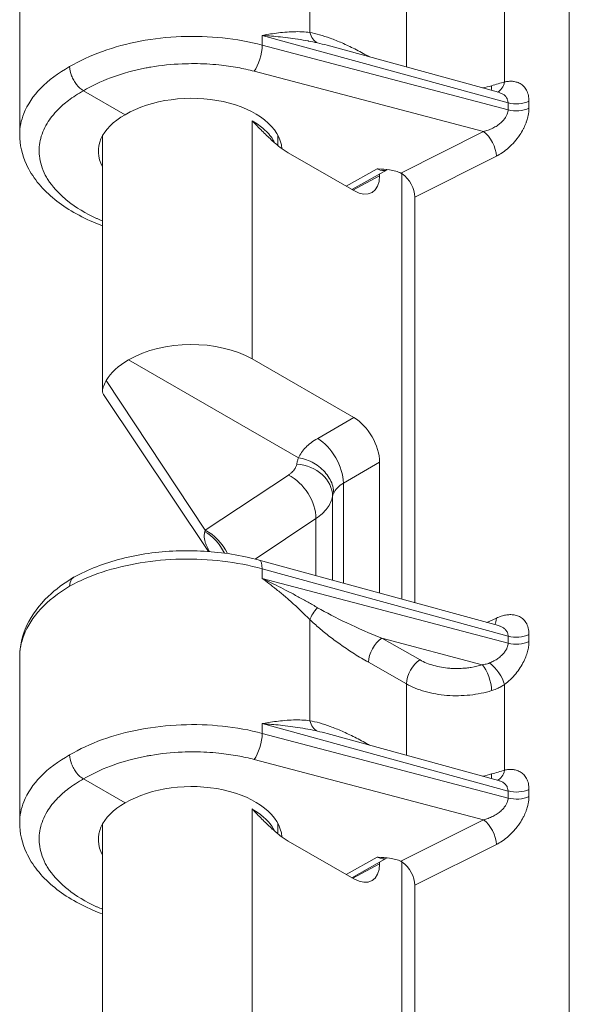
# Model space of a CAD drawing. Header units: inches. Extents: x 0 to 110, y 2 to 70.
# Tile 7 of 129: x 5.479 to 6.389, y 15.664 to 17.293. Entities that reach past the tile are written whole.
import ezdxf

# ---------------------------------------------------------------- set-up
doc = ezdxf.new("R2010")
doc.units = ezdxf.units.IN
doc.header["$LTSCALE"] = 3.25
doc.header["$MEASUREMENT"] = 0
doc.layers.add('Visible (ANSI)', color=7, linetype='Continuous', lineweight=18)
doc.layers.add('Visible Narrow (ANSI)', color=7, linetype='Continuous', lineweight=5)

msp = doc.modelspace()

# ---------------------------------------------------------------- linework, layer by layer
at = {"layer": 'Visible (ANSI)'}
for p, q in [((5.479, 17.3768), (5.479, 17.1028)), ((5.9878, 17.2505), (5.9878, 17.2505)), ((5.9878, 17.2505), (6.2712, 17.1728)), ((5.6535, 17.1356), (5.5846, 17.1753)), ((5.616, 17.1009), (5.616, 16.6786)), ((5.9061, 17.1018), (5.9061, 17.0848)), ((5.9235, 17.0726), (6.032, 17.0101)), ((6.0872, 17.0447), (6.0286, 17.012)), ((6.0747, 17.0377), (6.0747, 17.0348)), ((6.1113, 16.3341), (6.1113, 17.0384)), ((6.133, 16.9994), (6.133, 16.3282)), ((5.8637, 16.7316), (6.032, 16.6346)), ((5.9404, 16.5681), (5.6593, 16.73)), ((5.7917, 16.413), (5.6176, 16.673)), ((6.0747, 16.3441), (6.0747, 16.5607)), ((6.2712, 16.2903), (5.8751, 16.3988)), ((5.479, 16.238), (5.479, 15.9641)), ((6.2617, 16.2308), (6.2617, 16.2308)), ((5.9878, 16.1117), (5.9878, 16.1117)), ((5.9878, 16.1117), (6.2712, 16.0341)), ((5.6535, 15.9969), (5.5846, 16.0366)), ((5.616, 15.9622), (5.616, 15.5399)), ((5.9061, 15.9631), (5.9061, 15.9461)), ((5.9235, 15.9339), (6.032, 15.8713)), ((6.0872, 15.906), (6.0286, 15.8733)), ((6.0747, 15.8961), (6.0747, 15.899)), ((6.1113, 15.1954), (6.1113, 15.8997)), ((6.133, 15.8607), (6.133, 15.1894))]:
    msp.add_line(p, q, dxfattribs=at)
for centre, major_axis, ratio, start_param, end_param in [((5.7611, 17.0737), (-0.152, -0.0023), 0.585862, 3.180521, 5.488785), ((5.7611, 17.0737), (-0.152, 0.0023), 0.565686, 5.506182, 6.595407), ((6.032, 17.0594), (0.0301, -0.0523), 0.577917, 5.499872, 7.070364), ((6.11, 17.0126), (0.0163, -0.0281), 0.578974, 0.78442, 2.26258), ((5.7611, 16.6704), (0.1451, 0.0022), 0.585862, 0.776396, 2.339193), ((5.7611, 16.6704), (0.1451, -0.0022), 0.565686, 2.356589, 2.853528), ((6.032, 16.5852), (0.0301, -0.0523), 0.578269, 0.787485, 2.357977), ((5.8665, 16.3675), (0.0086, 0.0313), 0.342066, 6.283149, 6.283195), ((5.7611, 15.935), (-0.152, -0.0023), 0.585862, 3.180521, 5.488785), ((5.7611, 15.935), (-0.152, 0.0023), 0.565686, 5.506182, 6.595407), ((6.032, 15.9207), (0.0301, -0.0523), 0.577917, 5.499872, 7.070364), ((6.11, 15.8739), (0.0163, -0.0281), 0.578974, 0.78442, 2.26258)]:
    msp.add_ellipse(centre, major_axis=major_axis, ratio=ratio, start_param=start_param, end_param=end_param, dxfattribs=at)
for points, knots in [([(5.5616, 17.2152), (5.5616, 17.2105), (5.5628, 17.2053), (5.5649, 17.2002), (5.5659, 17.1976), (5.5671, 17.195), (5.5685, 17.1926), (5.5698, 17.1902), (5.5714, 17.1877), (5.5732, 17.1856), (5.5766, 17.1812), (5.5806, 17.1777), (5.5846, 17.1753)], [0, 0, 0, 0, 0.333333, 0.333333, 0.333333, 0.500146, 0.500146, 0.500146, 0.666667, 0.666667, 0.666667, 1, 1, 1, 1]), ([(5.9235, 17.0726), (5.9191, 17.0751), (5.9099, 17.0814), (5.8953, 17.0939), (5.8799, 17.1088), (5.8692, 17.1199), (5.8637, 17.1257)], [0, 0, 0, 0, 0.25, 0.5, 0.75, 0.9999877, 0.9999877, 0.9999877, 0.9999877]), ([(5.616, 16.952), (5.6106, 16.954), (5.6054, 16.9561), (5.5748, 16.9691), (5.552, 16.9827), (5.5145, 17.0144), (5.4995, 17.0331), (5.4829, 17.069), (5.479, 17.086), (5.479, 17.1028)], [0.9644586, 0.9644586, 0.9644586, 0.9644586, 1.0153956, 1.0153956, 1.2688041, 1.2688041, 1.5260768, 1.5260768, 1.7250224, 1.7250224, 1.7250224, 1.7250224]), ([(6.0707, 17.0461), (6.0715, 17.0461), (6.0717, 17.0461), (6.0786, 17.0456), (6.085, 17.0451), (6.0945, 17.0437), (6.098, 17.043), (6.1043, 17.0414), (6.1073, 17.0404), (6.1099, 17.0391)], [-0.1148728, -0.1148728, -0.1148728, -0.1148728, -0.1088705, -0.1088705, -0.057359, -0.057359, -0.0277862, -0.0277862, -0.000001, -0.000001, -0.000001, -0.000001]), ([(6.1099, 17.0391), (6.1103, 17.0389), (6.1106, 17.0388), (6.111, 17.0385), (6.1114, 17.0383), (6.1117, 17.0381), (6.1121, 17.0379)], [0.0000089, 0.0000089, 0.0000089, 0.0000089, 0.5000038, 0.5000038, 0.5000038, 1, 1, 1, 1]), ([(5.6176, 16.6729), (5.6168, 16.6742), (5.6163, 16.6755), (5.6154, 16.6814), (5.6176, 16.6871), (5.6223, 16.6958)], [0.0906454, 0.0906454, 0.0906454, 0.0906454, 0.135667, 0.135667, 0.2691124, 0.2691124, 0.2691124, 0.2691124]), ([(5.9986, 16.5095), (5.9986, 16.5133), (5.9981, 16.517), (5.9971, 16.5208), (5.9961, 16.5246), (5.9947, 16.5283), (5.9928, 16.5319), (5.9909, 16.5355), (5.9886, 16.539), (5.9859, 16.5423), (5.9832, 16.5456), (5.9801, 16.5487), (5.9767, 16.5516), (5.9733, 16.5544), (5.9696, 16.557), (5.9657, 16.5592), (5.9618, 16.5614), (5.9578, 16.5633), (5.9534, 16.5648), (5.9491, 16.5663), (5.9445, 16.5674), (5.9404, 16.5681)], [0, 0, 0, 0, 0.142857, 0.142857, 0.142857, 0.285714, 0.285714, 0.285714, 0.428571, 0.428571, 0.428571, 0.571429, 0.571429, 0.571429, 0.714286, 0.714286, 0.714286, 0.857143, 0.857143, 0.857143, 1, 1, 1, 1]), ([(5.5685, 16.3704), (5.5917, 16.3833), (5.6187, 16.3937), (5.676, 16.4083), (5.7071, 16.4127), (5.7686, 16.4151), (5.7999, 16.4133), (5.8452, 16.4061), (5.8604, 16.4028), (5.8751, 16.3988)], [0, 0, 0, 0, 0.258225, 0.258225, 0.51406, 0.51406, 0.7651761, 0.7651761, 0.8967651, 0.8967651, 0.8967651, 0.8967651]), ([(5.479, 16.2386), (5.4791, 16.2564), (5.4833, 16.2743), (5.4992, 16.3082), (5.5113, 16.3244), (5.5384, 16.3504), (5.5526, 16.3609), (5.5683, 16.3703)], [0.0020596, 0.0020596, 0.0020596, 0.0020596, 0.208726, 0.208726, 0.4253262, 0.4253262, 0.6003318, 0.6003318, 0.6003318, 0.6003318]), ([(5.5685, 16.3704), (5.5685, 16.3704), (5.5684, 16.3704), (5.5684, 16.3703), (5.567, 16.3695), (5.5657, 16.3683), (5.5647, 16.3669), (5.5627, 16.3641), (5.5616, 16.36), (5.5616, 16.3554)], [0.4933139, 0.4933139, 0.4933139, 0.4933139, 0.4999131, 0.4999131, 0.4999131, 0.6666667, 0.6666667, 0.6666667, 0.9998723, 0.9998723, 0.9998723, 0.9998723]), ([(5.5616, 16.0764), (5.5616, 16.0718), (5.5628, 16.0666), (5.5649, 16.0615), (5.5659, 16.0589), (5.5671, 16.0562), (5.5685, 16.0538), (5.5698, 16.0514), (5.5714, 16.049), (5.5732, 16.0468), (5.5766, 16.0425), (5.5806, 16.0389), (5.5846, 16.0366)], [0, 0, 0, 0, 0.333333, 0.333333, 0.333333, 0.500146, 0.500146, 0.500146, 0.666667, 0.666667, 0.666667, 1, 1, 1, 1]), ([(5.9235, 15.9339), (5.9191, 15.9364), (5.9099, 15.9427), (5.8953, 15.9551), (5.8799, 15.9701), (5.8692, 15.9812), (5.8637, 15.987)], [0, 0, 0, 0, 0.25, 0.5, 0.75, 0.9999877, 0.9999877, 0.9999877, 0.9999877]), ([(5.616, 15.8133), (5.6106, 15.8152), (5.6054, 15.8173), (5.5748, 15.8304), (5.552, 15.844), (5.5145, 15.8757), (5.4995, 15.8944), (5.4829, 15.9303), (5.479, 15.9473), (5.479, 15.9641)], [0.9644586, 0.9644586, 0.9644586, 0.9644586, 1.0153956, 1.0153956, 1.2688041, 1.2688041, 1.5260768, 1.5260768, 1.7250224, 1.7250224, 1.7250224, 1.7250224]), ([(6.0707, 15.9074), (6.0715, 15.9074), (6.0717, 15.9073), (6.0786, 15.9069), (6.085, 15.9064), (6.0945, 15.905), (6.098, 15.9043), (6.1043, 15.9026), (6.1073, 15.9016), (6.1099, 15.9004)], [-0.1148728, -0.1148728, -0.1148728, -0.1148728, -0.1088705, -0.1088705, -0.057359, -0.057359, -0.0277862, -0.0277862, -0.000001, -0.000001, -0.000001, -0.000001]), ([(6.1099, 15.9004), (6.1103, 15.9002), (6.1106, 15.9), (6.111, 15.8998), (6.1114, 15.8996), (6.1117, 15.8994), (6.1121, 15.8991)], [0.0000089, 0.0000089, 0.0000089, 0.0000089, 0.5000038, 0.5000038, 0.5000038, 1, 1, 1, 1])]:
    msp.add_open_spline(points, degree=3, knots=knots, dxfattribs=at)
for points in [[(6.2712, 17.1728), (6.2712, 17.1728), (6.2712, 17.1728), (6.2712, 17.1728)], [(6.0873, 17.0447), (6.0873, 17.0447), (6.0872, 17.0447), (6.0872, 17.0447)], [(6.2712, 16.2903), (6.2712, 16.2903), (6.2712, 16.2903), (6.2712, 16.2903)], [(5.479, 16.2381), (5.479, 16.2381), (5.479, 16.238), (5.479, 16.238)], [(6.2712, 16.0341), (6.2712, 16.0341), (6.2712, 16.0341), (6.2712, 16.0341)], [(6.0873, 15.906), (6.0873, 15.906), (6.0872, 15.906), (6.0872, 15.906)]]:
    msp.add_open_spline(points, degree=3, dxfattribs=at)
at = {"layer": 'Visible Narrow (ANSI)'}
for p, q in [((6.3885, 11.682), (6.3885, 21.4248)), ((5.9591, 17.2718), (5.9591, 17.4391)), ((6.1191, 17.2145), (6.1191, 17.3327)), ((6.2814, 17.1899), (6.2814, 17.3317)), ((5.9692, 17.2696), (5.9692, 17.2696)), ((5.8803, 17.2669), (5.8803, 17.2509)), ((5.8803, 17.2669), (6.2872, 17.1555)), ((6.0148, 17.2533), (6.0148, 17.2533)), ((6.2872, 17.1438), (5.8803, 17.2509)), ((6.0561, 17.2323), (6.058, 17.2312)), ((6.2465, 17.1077), (5.8669, 17.2076)), ((6.2872, 17.1555), (6.2872, 17.1438)), ((6.3218, 17.1581), (6.3218, 17.1464)), ((5.8637, 17.1257), (5.8637, 17.107)), ((5.8637, 17.1257), (5.8637, 17.1257)), ((5.8637, 17.107), (5.8637, 16.7316)), ((6.2465, 17.1077), (6.1099, 17.0391)), ((6.2678, 17.067), (6.133, 16.9994)), ((6.0192, 17.0175), (6.0707, 17.0461)), ((6.0304, 17.011), (6.0747, 17.0348)), ((5.7861, 16.4481), (5.6223, 16.6958)), ((5.9722, 16.6001), (6.032, 16.6346)), ((6.0148, 16.5262), (6.0747, 16.5607)), ((5.7861, 16.4481), (5.9237, 16.5395)), ((6.0148, 16.3605), (6.0148, 16.5262)), ((5.9968, 16.5042), (5.9968, 16.3655)), ((5.8686, 16.4005), (5.9692, 16.4674)), ((5.9692, 16.4674), (5.9692, 16.373)), ((5.8803, 16.3844), (5.8803, 16.3683)), ((6.2872, 16.273), (5.8803, 16.3844)), ((6.2872, 16.2613), (5.8803, 16.3683)), ((5.9591, 16.133), (5.9591, 16.3004)), ((5.9968, 16.3065), (5.9968, 16.3065)), ((6.2522, 16.2955), (6.2678, 16.3027)), ((6.3218, 16.2756), (6.3218, 16.2639)), ((6.2445, 16.2257), (6.0785, 16.2694)), ((6.1415, 16.2336), (6.0785, 16.2694)), ((6.2872, 16.273), (6.2872, 16.2613)), ((6.1191, 16.194), (6.0561, 16.2297)), ((6.1191, 16.0758), (6.1191, 16.194)), ((6.2545, 16.2082), (6.2545, 16.2082)), ((6.2582, 16.1962), (6.2582, 16.1962)), ((6.2545, 16.1812), (6.2545, 16.1812)), ((6.2582, 16.1822), (6.2582, 16.1822)), ((6.2814, 16.0512), (6.2814, 16.193)), ((6.2085, 16.1744), (6.2085, 16.1744)), ((5.8803, 16.1282), (5.8803, 16.1121)), ((5.8803, 16.1282), (6.2872, 16.0167)), ((5.9692, 16.1309), (5.9692, 16.1309)), ((6.2872, 16.005), (5.8803, 16.1121)), ((6.0148, 16.1145), (6.0148, 16.1145)), ((6.0561, 16.0935), (6.058, 16.0925)), ((6.2465, 15.969), (5.8669, 16.0688)), ((6.2872, 16.0167), (6.2872, 16.005)), ((6.3218, 16.0194), (6.3218, 16.0077)), ((5.8637, 15.987), (5.8637, 15.9683)), ((5.8637, 15.987), (5.8637, 15.987)), ((5.8637, 15.9683), (5.8637, 15.5928)), ((6.2465, 15.969), (6.1099, 15.9004)), ((6.2678, 15.9283), (6.133, 15.8607)), ((6.0192, 15.8787), (6.0707, 15.9074)), ((6.0747, 15.8961), (6.0304, 15.8723))]:
    msp.add_line(p, q, dxfattribs=at)
for centre, major_axis, ratio, start_param, end_param in [((5.9819, 17.2851), (-0.0056, -0.032), 0.729566, 5.265043, 6.089087), ((5.8665, 17.2339), (0.0083, 0.0314), 0.348941, 3.816961, 5.371322), ((6.0789, 17.2456), (0.0161, 0.0283), 0.573986, 2.350865, 2.371363), ((6.2605, 17.2043), (0.0068, -0.0318), 0.65012, 0.116755, 0.968845), ((6.2449, 17.2001), (-0.009, 0.0312), 0.389776, 3.731477, 4.045746), ((6.3009, 17.1724), (0.0325, 0), 0.575862, 4.276057, 5.410521), ((6.3009, 17.1607), (0.0325, 0), 0.575862, 4.276058, 5.410524), ((6.2469, 17.0813), (0.0146, -0.029), 0.515418, 0.819538, 2.388814), ((6.071, 17.0728), (0.0165, -0.028), 0.596053, 5.493149, 6.268602), ((5.9729, 16.5512), (-0.0301, 0.0523), 0.557781, 3.929044, 5.499536), ((5.9367, 16.5079), (0.0593, -0.0112), 0.82069, 0.152197, 1.712036), ((5.923, 16.4897), (-0.0334, 0.0503), 0.636195, 3.890894, 5.460094), ((6.0568, 16.4995), (-0.0604, 0.0018), 0.555287, 6.030885, 6.193255), ((5.7799, 16.395), (-0.0299, 0.0524), 0.675568, 4.619684, 5.46345), ((5.7853, 16.3983), (-0.0334, 0.0503), 0.636195, 4.519861, 5.460169), ((5.8665, 16.3675), (0.0086, 0.0313), 0.342066, 5.374827, 6.283149), ((5.9819, 16.3137), (-0.0225, -0.0234), 0.356821, 4.786412, 5.610461), ((6.0812, 16.2949), (0.1514, -0.062), 0.150689, 3.969504, 4.756441), ((6.2469, 16.3171), (0.0137, -0.0295), 0.535442, 0.352495, 0.835351), ((6.3009, 16.2899), (0.0325, 0), 0.575862, 4.276057, 5.410521), ((6.0789, 16.243), (-0.016, -0.0283), 0.57412, 3.938998, 5.492314), ((6.3009, 16.2782), (0.0325, 0), 0.575862, 4.276058, 5.410524), ((6.1419, 16.2073), (-0.016, -0.0283), 0.574125, 3.938994, 5.492337), ((6.2449, 16.1994), (0.0098, -0.031), 0.370579, 0.893432, 2.459026), ((6.2605, 16.2074), (0.0195, -0.026), 0.36914, 0.739434, 2.203266), ((5.9819, 16.1464), (-0.0056, -0.032), 0.729566, 5.265043, 6.089087), ((5.8665, 16.0952), (0.0083, 0.0314), 0.348941, 3.816961, 5.371322), ((6.0789, 16.1069), (0.0161, 0.0283), 0.573986, 2.350865, 2.371363), ((6.2605, 16.0655), (0.0068, -0.0318), 0.65012, 0.116755, 0.968845), ((6.2449, 16.0614), (-0.009, 0.0312), 0.389776, 3.731477, 4.045746), ((6.3009, 16.0337), (0.0325, 0), 0.575862, 4.276057, 5.410521), ((6.3009, 16.022), (0.0325, 0), 0.575862, 4.276058, 5.410524), ((6.2469, 15.9426), (0.0146, -0.029), 0.515418, 0.819538, 2.388814), ((6.071, 15.9341), (0.0165, -0.028), 0.596053, 5.493149, 6.268602)]:
    msp.add_ellipse(centre, major_axis=major_axis, ratio=ratio, start_param=start_param, end_param=end_param, dxfattribs=at)
for points, knots in [([(5.8803, 17.2669), (5.8836, 17.2675), (5.8872, 17.2682), (5.8911, 17.2688), (5.8951, 17.2694), (5.8993, 17.2701), (5.9038, 17.2706), (5.9083, 17.2712), (5.9129, 17.2717), (5.9176, 17.2721), (5.9178, 17.2721), (5.9179, 17.2721), (5.918, 17.2721), (5.9226, 17.2725), (5.9273, 17.2728), (5.9319, 17.2729), (5.932, 17.2729), (5.9322, 17.2729), (5.9324, 17.273), (5.937, 17.2731), (5.9415, 17.2731), (5.9459, 17.2729), (5.9461, 17.2729), (5.9463, 17.2728), (5.9465, 17.2728), (5.9509, 17.2726), (5.955, 17.2723), (5.9591, 17.2718)], [0, 0, 0, 0, 0.166667, 0.166667, 0.166667, 0.333333, 0.333333, 0.333333, 0.5, 0.5, 0.5, 0.504818, 0.504818, 0.504818, 0.666667, 0.666667, 0.666667, 0.673083, 0.673083, 0.673083, 0.833333, 0.833333, 0.833333, 0.841394, 0.841394, 0.841394, 1, 1, 1, 1]), ([(5.9591, 17.2718), (5.9643, 17.2709), (5.9751, 17.2683), (5.9927, 17.2625), (6.0122, 17.2547), (6.0332, 17.2448), (6.0483, 17.2367), (6.0561, 17.2323)], [0.0000332, 0.0000332, 0.0000332, 0.0000332, 0.2, 0.4, 0.6, 0.8, 1, 1, 1, 1]), ([(5.8803, 17.2509), (5.8594, 17.2564), (5.8154, 17.2643), (5.7461, 17.2665), (5.6778, 17.2589), (5.6143, 17.2418), (5.5779, 17.2248), (5.5616, 17.2152)], [0, 0, 0, 0, 0.2, 0.4, 0.6, 0.8, 1, 1, 1, 1]), ([(5.8803, 17.2669), (5.8839, 17.2667), (5.888, 17.2664), (5.8924, 17.266), (5.8968, 17.2656), (5.9017, 17.2652), (5.9068, 17.2647), (5.9119, 17.2642), (5.9172, 17.2636), (5.9226, 17.2629), (5.9228, 17.2629), (5.923, 17.2629), (5.9231, 17.2629), (5.9284, 17.2622), (5.9338, 17.2615), (5.9392, 17.2606), (5.9395, 17.2606), (5.9397, 17.2606), (5.9399, 17.2605), (5.9453, 17.2597), (5.9506, 17.2588), (5.9559, 17.2578), (5.9562, 17.2577), (5.9564, 17.2577), (5.9567, 17.2576), (5.9619, 17.2567), (5.9669, 17.2556), (5.9719, 17.2545)], [0, 0, 0, 0, 0.166667, 0.166667, 0.166667, 0.333333, 0.333333, 0.333333, 0.5, 0.5, 0.5, 0.504817, 0.504817, 0.504817, 0.666667, 0.666667, 0.666667, 0.673082, 0.673082, 0.673082, 0.833333, 0.833333, 0.833333, 0.841393, 0.841393, 0.841393, 1, 1, 1, 1]), ([(5.8669, 17.2076), (5.858, 17.2099), (5.849, 17.2119), (5.8399, 17.2136), (5.8297, 17.2155), (5.8193, 17.2169), (5.8088, 17.218), (5.7955, 17.2194), (5.7819, 17.2201), (5.7682, 17.2202), (5.7615, 17.2202), (5.7547, 17.2201), (5.748, 17.2198), (5.7304, 17.2191), (5.7129, 17.2173), (5.6959, 17.2144), (5.6933, 17.214), (5.6907, 17.2135), (5.6881, 17.213), (5.6686, 17.2093), (5.6498, 17.2041), (5.6325, 17.1979), (5.6314, 17.1975), (5.6303, 17.1971), (5.6292, 17.1966), (5.6132, 17.1906), (5.5983, 17.1836), (5.5846, 17.1753)], [0, 0, 0, 0, 0.0941977, 0.0941977, 0.0941977, 0.2, 0.2, 0.2, 0.3339529, 0.3339529, 0.3339529, 0.4, 0.4, 0.4, 0.5731888, 0.5731888, 0.5731888, 0.6, 0.6, 0.6, 0.8, 0.8, 0.8, 0.8126384, 0.8126384, 0.8126384, 1, 1, 1, 1]), ([(5.479, 17.1028), (5.479, 17.1146), (5.4842, 17.1413), (5.5106, 17.1806), (5.5428, 17.2047), (5.5616, 17.2152)], [0.747257, 0.747257, 0.747257, 0.747257, 0.8181818, 0.9090909, 1, 1, 1, 1]), ([(6.26, 17.1836), (6.2636, 17.1846), (6.2709, 17.1868), (6.278, 17.1889), (6.2814, 17.1899)], [0.0000011, 0.0000011, 0.0000011, 0.0000011, 0.5, 1, 1, 1, 1]), ([(5.616, 16.9599), (5.613, 16.9611), (5.6101, 16.9624), (5.607, 16.9638), (5.6067, 16.964), (5.5882, 16.9724), (5.572, 16.9821), (5.557, 16.9939), (5.5556, 16.9951), (5.5424, 17.0063), (5.5328, 17.0171), (5.5241, 17.0308), (5.5227, 17.0333), (5.516, 17.0461), (5.5127, 17.0568), (5.5112, 17.0712), (5.511, 17.075), (5.5115, 17.0883), (5.5135, 17.0978), (5.5192, 17.1119), (5.5216, 17.1166), (5.5291, 17.1292), (5.5352, 17.1368), (5.5475, 17.1493), (5.5533, 17.1544), (5.5672, 17.1649), (5.5754, 17.1703), (5.5846, 17.1753)], [0.4405799, 0.4405799, 0.4405799, 0.4405799, 0.4545455, 0.4545455, 0.4560684, 0.4560684, 0.5454545, 0.5454545, 0.555039, 0.555039, 0.6363636, 0.6363636, 0.6540458, 0.6540458, 0.7272727, 0.7272727, 0.7530421, 0.7530421, 0.8181818, 0.8181818, 0.8519416, 0.8519416, 0.9090909, 0.9090909, 0.9513734, 0.9513734, 1, 1, 1, 1]), ([(6.2712, 17.1728), (6.2712, 17.1728), (6.2713, 17.1728), (6.2713, 17.1728), (6.2729, 17.1723), (6.2746, 17.1718), (6.2761, 17.171), (6.2777, 17.1703), (6.2792, 17.1694), (6.2806, 17.1683), (6.282, 17.1673), (6.2832, 17.1661), (6.2841, 17.1647), (6.2851, 17.1634), (6.2859, 17.1619), (6.2864, 17.1604), (6.2869, 17.1588), (6.2872, 17.1572), (6.2872, 17.1555)], [0.3725304, 0.3725304, 0.3725304, 0.3725304, 0.375, 0.375, 0.375, 0.5, 0.5, 0.5, 0.625, 0.625, 0.625, 0.75, 0.75, 0.75, 0.875, 0.875, 0.875, 1, 1, 1, 1]), ([(6.2872, 17.1438), (6.2872, 17.1427), (6.2871, 17.1416), (6.2868, 17.1403), (6.2866, 17.1391), (6.2862, 17.1378), (6.2857, 17.1364), (6.2851, 17.135), (6.2844, 17.1336), (6.2835, 17.132), (6.2825, 17.1305), (6.2814, 17.1288), (6.28, 17.1272), (6.2786, 17.1256), (6.277, 17.1239), (6.2751, 17.1223), (6.2733, 17.1206), (6.2712, 17.119), (6.269, 17.1175), (6.2667, 17.116), (6.2643, 17.1146), (6.2619, 17.1134), (6.2594, 17.1121), (6.2568, 17.111), (6.2542, 17.1101), (6.2517, 17.1091), (6.2491, 17.1083), (6.2465, 17.1077)], [0.0000001, 0.0000001, 0.0000001, 0.0000001, 0.1111112, 0.1111112, 0.1111112, 0.2222223, 0.2222223, 0.2222223, 0.3333334, 0.3333334, 0.3333334, 0.4444445, 0.4444445, 0.4444445, 0.5555556, 0.5555556, 0.5555556, 0.6666667, 0.6666667, 0.6666667, 0.7777778, 0.7777778, 0.7777778, 0.8888889, 0.8888889, 0.8888889, 1, 1, 1, 1]), ([(6.3218, 17.1464), (6.3218, 17.1449), (6.3218, 17.1433), (6.3215, 17.141), (6.3215, 17.1402), (6.3211, 17.1376), (6.3208, 17.1356), (6.3202, 17.1329), (6.3201, 17.1322), (6.3193, 17.1291), (6.3186, 17.1267), (6.3175, 17.1235), (6.3172, 17.1229), (6.3159, 17.1194), (6.3146, 17.1165), (6.3129, 17.113), (6.3126, 17.1125), (6.3106, 17.1087), (6.3087, 17.1054), (6.3063, 17.1018), (6.3061, 17.1015), (6.3035, 17.0977), (6.3008, 17.0943), (6.2979, 17.0909), (6.2978, 17.0908), (6.2947, 17.0873), (6.2915, 17.0841), (6.2882, 17.0811), (6.2881, 17.081), (6.2848, 17.078), (6.2815, 17.0754), (6.2778, 17.073), (6.2776, 17.0728), (6.2741, 17.0705), (6.271, 17.0686), (6.2678, 17.067)], [0, 0, 0, 0, 0.076658, 0.076658, 0.111111, 0.111111, 0.193918, 0.193918, 0.222222, 0.222222, 0.311362, 0.311362, 0.333333, 0.333333, 0.428797, 0.428797, 0.444444, 0.444444, 0.546136, 0.546136, 0.555556, 0.555556, 0.663442, 0.663442, 0.666667, 0.666667, 0.777778, 0.777778, 0.780721, 0.780721, 0.888889, 0.888889, 0.89809, 0.89809, 1, 1, 1, 1]), ([(5.8637, 17.1257), (5.8713, 17.1213), (5.8781, 17.1164), (5.8838, 17.1112), (5.8848, 17.1103), (5.8858, 17.1093), (5.8868, 17.1084), (5.8929, 17.1023), (5.8976, 17.0959), (5.9009, 17.0892)], [0.0000527, 0.0000527, 0.0000527, 0.0000527, 0.1413362, 0.1413362, 0.1413362, 0.1666667, 0.1666667, 0.1666667, 0.3261679, 0.3261679, 0.3261679, 0.3261679]), ([(5.9404, 16.5681), (5.9433, 16.5741), (5.9471, 16.5799), (5.9523, 16.5852), (5.9576, 16.5906), (5.9642, 16.5955), (5.9722, 16.6001)], [0, 0, 0, 0, 0.5, 0.5, 0.5, 1, 1, 1, 1]), ([(5.9375, 16.5577), (5.9378, 16.5594), (5.9389, 16.5627), (5.9396, 16.5665), (5.9404, 16.5681)], [0, 0, 0, 0, 0.5, 0.9999294, 0.9999294, 0.9999294, 0.9999294]), ([(5.9237, 16.5395), (5.9252, 16.5405), (5.9266, 16.5415), (5.9278, 16.5426), (5.9299, 16.5443), (5.9316, 16.5461), (5.933, 16.548), (5.9343, 16.5497), (5.9353, 16.5514), (5.9361, 16.5532), (5.9367, 16.5546), (5.9372, 16.5561), (5.9375, 16.5577)], [0, 0, 0, 0, 0.1912749, 0.1912749, 0.1912749, 0.5, 0.5, 0.5, 0.7763274, 0.7763274, 0.7763274, 0.9999757, 0.9999757, 0.9999757, 0.9999757]), ([(5.9986, 16.5095), (6, 16.5127), (6.0043, 16.5187), (6.011, 16.5239), (6.0148, 16.5262)], [0, 0, 0, 0, 0.5, 0.9999715, 0.9999715, 0.9999715, 0.9999715]), ([(5.9692, 16.4674), (5.9768, 16.4725), (5.9894, 16.4842), (5.9955, 16.4975), (5.9968, 16.5042)], [0.0000001, 0.0000001, 0.0000001, 0.0000001, 0.5, 0.9999998, 0.9999998, 0.9999998, 0.9999998]), ([(5.7931, 16.4129), (5.7929, 16.4131), (5.7919, 16.4149), (5.7902, 16.4182), (5.788, 16.423), (5.7861, 16.4279), (5.7848, 16.4332), (5.7842, 16.4391), (5.7848, 16.4433), (5.7854, 16.4455)], [0.3152151, 0.3152151, 0.3152151, 0.3152151, 0.3333333, 0.4444444, 0.5555556, 0.6666667, 0.7777778, 0.8888889, 1, 1, 1, 1]), ([(5.7854, 16.4455), (5.7855, 16.4459), (5.7856, 16.4463), (5.7857, 16.4468), (5.7858, 16.4472), (5.786, 16.4476), (5.7861, 16.4481)], [0.0001134, 0.0001134, 0.0001134, 0.0001134, 0.5, 0.5, 0.5, 1, 1, 1, 1]), ([(5.8803, 16.3844), (5.8594, 16.3901), (5.8154, 16.3986), (5.7461, 16.402), (5.6777, 16.3957), (5.6143, 16.3803), (5.5779, 16.3645), (5.5616, 16.3554)], [0, 0, 0, 0, 0.2, 0.4, 0.6, 0.8, 1, 1, 1, 1]), ([(5.9591, 16.3004), (5.9549, 16.3046), (5.9506, 16.3089), (5.9461, 16.3132), (5.9416, 16.3175), (5.9369, 16.3218), (5.9322, 16.3261), (5.9275, 16.3304), (5.9228, 16.3345), (5.9181, 16.3386), (5.9134, 16.3426), (5.9087, 16.3464), (5.9042, 16.3501), (5.8997, 16.3537), (5.8954, 16.3571), (5.8914, 16.3601), (5.8874, 16.3632), (5.8837, 16.3659), (5.8803, 16.3683)], [0.0001648, 0.0001648, 0.0001648, 0.0001648, 0.1666667, 0.1666667, 0.1666667, 0.3333333, 0.3333333, 0.3333333, 0.5, 0.5, 0.5, 0.6666667, 0.6666667, 0.6666667, 0.8333333, 0.8333333, 0.8333333, 1, 1, 1, 1]), ([(5.9719, 16.32), (5.9668, 16.323), (5.9615, 16.326), (5.9562, 16.329), (5.9508, 16.3321), (5.9452, 16.3351), (5.9397, 16.3382), (5.9341, 16.3412), (5.9286, 16.3442), (5.9232, 16.347), (5.9177, 16.3499), (5.9124, 16.3526), (5.9073, 16.3552), (5.9021, 16.3578), (5.8972, 16.3602), (5.8927, 16.3624), (5.8882, 16.3646), (5.8841, 16.3666), (5.8803, 16.3683)], [0, 0, 0, 0, 0.166667, 0.166667, 0.166667, 0.333333, 0.333333, 0.333333, 0.5, 0.5, 0.5, 0.666667, 0.666667, 0.666667, 0.833333, 0.833333, 0.833333, 1, 1, 1, 1]), ([(5.5616, 16.3554), (5.5428, 16.3443), (5.5106, 16.3189), (5.4842, 16.2778), (5.479, 16.2502), (5.479, 16.2381)], [0, 0, 0, 0, 0.0909091, 0.1818182, 0.2527386, 0.2527386, 0.2527386, 0.2527386]), ([(6.0561, 16.2297), (6.0482, 16.2342), (6.0329, 16.2434), (6.0116, 16.2576), (5.9922, 16.2719), (5.9747, 16.2861), (5.9641, 16.2956), (5.9591, 16.3004)], [0, 0, 0, 0, 0.2, 0.4, 0.6, 0.8, 0.9999812, 0.9999812, 0.9999812, 0.9999812]), ([(6.2712, 16.2903), (6.272, 16.2901), (6.2728, 16.2898), (6.2736, 16.2895), (6.2737, 16.2895), (6.2738, 16.2895), (6.2739, 16.2894), (6.2756, 16.2888), (6.2772, 16.288), (6.2788, 16.2871), (6.2789, 16.287), (6.279, 16.287), (6.279, 16.2869), (6.2806, 16.2859), (6.282, 16.2847), (6.2832, 16.2834), (6.2844, 16.282), (6.2854, 16.2804), (6.2861, 16.2786), (6.2868, 16.2769), (6.2872, 16.275), (6.2872, 16.273)], [0.4975282, 0.4975282, 0.4975282, 0.4975282, 0.5488529, 0.5488529, 0.5488529, 0.5555556, 0.5555556, 0.5555556, 0.6608392, 0.6608392, 0.6608392, 0.6666667, 0.6666667, 0.6666667, 0.7727679, 0.7727679, 0.7727679, 0.8846584, 0.8846584, 0.8846584, 1, 1, 1, 1]), ([(6.2872, 16.2613), (6.2872, 16.2602), (6.2871, 16.2591), (6.2869, 16.258), (6.2866, 16.2568), (6.2863, 16.2556), (6.2858, 16.2543), (6.2853, 16.2529), (6.2847, 16.2515), (6.2838, 16.2501), (6.283, 16.2486), (6.2819, 16.2471), (6.2806, 16.2455), (6.2794, 16.2439), (6.2779, 16.2423), (6.2762, 16.2407), (6.2745, 16.2392), (6.2726, 16.2376), (6.2705, 16.2361), (6.2685, 16.2346), (6.2662, 16.2332), (6.2639, 16.232), (6.2616, 16.2307), (6.2592, 16.2296), (6.2567, 16.2285)], [0.0000001, 0.0000001, 0.0000001, 0.0000001, 0.1250001, 0.1250001, 0.1250001, 0.2500001, 0.2500001, 0.2500001, 0.3750001, 0.3750001, 0.3750001, 0.5000001, 0.5000001, 0.5000001, 0.625, 0.625, 0.625, 0.75, 0.75, 0.75, 0.875, 0.875, 0.875, 1, 1, 1, 1]), ([(6.3218, 16.2639), (6.3218, 16.2618), (6.3217, 16.2596), (6.3211, 16.2549), (6.3202, 16.2498), (6.3177, 16.2411), (6.3135, 16.2312), (6.3076, 16.2208), (6.3, 16.2105), (6.2941, 16.2041), (6.2879, 16.1982), (6.2848, 16.1955), (6.2814, 16.193)], [0, 0, 0, 0, 0.125, 0.125, 0.25, 0.375, 0.5, 0.625, 0.75, 0.875, 0.875, 0.9999999, 0.9999999, 0.9999999, 0.9999999]), ([(6.2445, 16.2257), (6.2385, 16.2238), (6.2324, 16.2224), (6.2262, 16.2213), (6.2236, 16.2209), (6.2209, 16.2205), (6.2183, 16.2202), (6.2105, 16.2194), (6.2025, 16.2191), (6.1946, 16.2195), (6.1933, 16.2196), (6.1919, 16.2197), (6.1906, 16.2198), (6.1814, 16.2205), (6.1724, 16.2221), (6.1642, 16.2244), (6.1559, 16.2267), (6.1484, 16.2297), (6.1415, 16.2336)], [0, 0, 0, 0, 0.176003, 0.176003, 0.176003, 0.25, 0.25, 0.25, 0.463339, 0.463339, 0.463339, 0.5, 0.5, 0.5, 0.74903, 0.74903, 0.74903, 1, 1, 1, 1]), ([(6.2567, 16.2285), (6.2556, 16.2281), (6.2545, 16.2277), (6.2532, 16.2273), (6.2519, 16.2269), (6.2506, 16.2266), (6.2491, 16.2263), (6.2477, 16.2261), (6.2461, 16.2259), (6.2445, 16.2257)], [0.0000026, 0.0000026, 0.0000026, 0.0000026, 0.3333348, 0.3333348, 0.3333348, 0.6666669, 0.6666669, 0.6666669, 0.9999991, 0.9999991, 0.9999991, 0.9999991]), ([(6.26, 16.1828), (6.2487, 16.1793), (6.2244, 16.1743), (6.1858, 16.1738), (6.149, 16.1803), (6.1281, 16.1888), (6.1191, 16.194)], [0.0000001, 0.0000001, 0.0000001, 0.0000001, 0.25, 0.5, 0.75, 0.9999985, 0.9999985, 0.9999985, 0.9999985]), ([(6.2814, 16.193), (6.2794, 16.1917), (6.2773, 16.1904), (6.2747, 16.1889), (6.2743, 16.1887), (6.272, 16.1875), (6.27, 16.1866), (6.2666, 16.1852), (6.2652, 16.1846), (6.2626, 16.1836), (6.2613, 16.1832), (6.26, 16.1828)], [0, 0, 0, 0, 0.333333, 0.333333, 0.391919, 0.391919, 0.666667, 0.666667, 0.845235, 0.845235, 1, 1, 1, 1]), ([(5.8803, 16.1282), (5.8836, 16.1288), (5.8872, 16.1294), (5.8911, 16.1301), (5.8951, 16.1307), (5.8993, 16.1313), (5.9038, 16.1319), (5.9083, 16.1325), (5.9129, 16.133), (5.9176, 16.1334), (5.9178, 16.1334), (5.9179, 16.1334), (5.918, 16.1334), (5.9226, 16.1338), (5.9273, 16.1341), (5.9319, 16.1342), (5.932, 16.1342), (5.9322, 16.1342), (5.9324, 16.1342), (5.937, 16.1343), (5.9415, 16.1343), (5.9459, 16.1341), (5.9461, 16.1341), (5.9463, 16.1341), (5.9465, 16.1341), (5.9509, 16.1339), (5.955, 16.1336), (5.9591, 16.133)], [0, 0, 0, 0, 0.166667, 0.166667, 0.166667, 0.333333, 0.333333, 0.333333, 0.5, 0.5, 0.5, 0.504818, 0.504818, 0.504818, 0.666667, 0.666667, 0.666667, 0.673083, 0.673083, 0.673083, 0.833333, 0.833333, 0.833333, 0.841394, 0.841394, 0.841394, 1, 1, 1, 1]), ([(5.8803, 16.1282), (5.8839, 16.1279), (5.888, 16.1277), (5.8924, 16.1273), (5.8968, 16.1269), (5.9017, 16.1265), (5.9068, 16.126), (5.9119, 16.1255), (5.9172, 16.1249), (5.9226, 16.1242), (5.9281, 16.1235), (5.9337, 16.1228), (5.9392, 16.1219), (5.9448, 16.121), (5.9504, 16.1201), (5.9559, 16.1191), (5.9614, 16.118), (5.9667, 16.1169), (5.9719, 16.1157)], [0, 0, 0, 0, 0.166667, 0.166667, 0.166667, 0.333333, 0.333333, 0.333333, 0.5, 0.5, 0.5, 0.666667, 0.666667, 0.666667, 0.833333, 0.833333, 0.833333, 1, 1, 1, 1]), ([(5.9591, 16.133), (5.9643, 16.1321), (5.9751, 16.1296), (5.9927, 16.1238), (6.0122, 16.1159), (6.0332, 16.1061), (6.0483, 16.098), (6.0561, 16.0935)], [0.0000332, 0.0000332, 0.0000332, 0.0000332, 0.2, 0.4, 0.6, 0.8, 1, 1, 1, 1]), ([(5.8803, 16.1121), (5.8594, 16.1176), (5.8154, 16.1256), (5.7461, 16.1278), (5.6778, 16.1201), (5.6143, 16.1031), (5.5779, 16.0861), (5.5616, 16.0764)], [0, 0, 0, 0, 0.2, 0.4, 0.6, 0.8, 1, 1, 1, 1]), ([(5.8669, 16.0688), (5.858, 16.0712), (5.849, 16.0732), (5.8399, 16.0748), (5.8297, 16.0767), (5.8193, 16.0782), (5.8088, 16.0793), (5.7955, 16.0807), (5.7819, 16.0814), (5.7682, 16.0815), (5.7615, 16.0815), (5.7547, 16.0814), (5.748, 16.0811), (5.7304, 16.0804), (5.7129, 16.0786), (5.6959, 16.0757), (5.6933, 16.0752), (5.6907, 16.0748), (5.6881, 16.0743), (5.6686, 16.0705), (5.6498, 16.0654), (5.6325, 16.0591), (5.6314, 16.0587), (5.6303, 16.0583), (5.6292, 16.0579), (5.6132, 16.0519), (5.5983, 16.0448), (5.5846, 16.0366)], [0, 0, 0, 0, 0.0941977, 0.0941977, 0.0941977, 0.2, 0.2, 0.2, 0.3339529, 0.3339529, 0.3339529, 0.4, 0.4, 0.4, 0.5731888, 0.5731888, 0.5731888, 0.6, 0.6, 0.6, 0.8, 0.8, 0.8, 0.8126384, 0.8126384, 0.8126384, 1, 1, 1, 1]), ([(5.479, 15.9641), (5.479, 15.9759), (5.4842, 16.0026), (5.5106, 16.0419), (5.5428, 16.0659), (5.5616, 16.0764)], [0.747257, 0.747257, 0.747257, 0.747257, 0.8181818, 0.9090909, 1, 1, 1, 1]), ([(6.26, 16.0449), (6.2636, 16.0459), (6.2709, 16.0481), (6.278, 16.0502), (6.2814, 16.0512)], [0.0000011, 0.0000011, 0.0000011, 0.0000011, 0.5, 1, 1, 1, 1]), ([(5.616, 15.8212), (5.613, 15.8224), (5.6101, 15.8237), (5.607, 15.8251), (5.6067, 15.8252), (5.5882, 15.8336), (5.572, 15.8433), (5.557, 15.8552), (5.5556, 15.8564), (5.5424, 15.8675), (5.5328, 15.8783), (5.5241, 15.8921), (5.5227, 15.8945), (5.516, 15.9074), (5.5127, 15.918), (5.5112, 15.9325), (5.511, 15.9363), (5.5115, 15.9496), (5.5135, 15.959), (5.5192, 15.9731), (5.5216, 15.9779), (5.5291, 15.9904), (5.5352, 15.9981), (5.5475, 16.0106), (5.5533, 16.0157), (5.5672, 16.0262), (5.5754, 16.0316), (5.5846, 16.0366)], [0.4405799, 0.4405799, 0.4405799, 0.4405799, 0.4545455, 0.4545455, 0.4560684, 0.4560684, 0.5454545, 0.5454545, 0.555039, 0.555039, 0.6363636, 0.6363636, 0.6540458, 0.6540458, 0.7272727, 0.7272727, 0.7530421, 0.7530421, 0.8181818, 0.8181818, 0.8519416, 0.8519416, 0.9090909, 0.9090909, 0.9513734, 0.9513734, 1, 1, 1, 1]), ([(6.2712, 16.0341), (6.2712, 16.0341), (6.2713, 16.0341), (6.2713, 16.0341), (6.2729, 16.0336), (6.2746, 16.033), (6.2761, 16.0323), (6.2777, 16.0316), (6.2792, 16.0307), (6.2806, 16.0296), (6.282, 16.0285), (6.2832, 16.0273), (6.2841, 16.026), (6.2851, 16.0247), (6.2859, 16.0232), (6.2864, 16.0216), (6.2869, 16.0201), (6.2872, 16.0184), (6.2872, 16.0167)], [0.3725304, 0.3725304, 0.3725304, 0.3725304, 0.375, 0.375, 0.375, 0.5, 0.5, 0.5, 0.625, 0.625, 0.625, 0.75, 0.75, 0.75, 0.875, 0.875, 0.875, 1, 1, 1, 1]), ([(6.2872, 16.005), (6.2872, 16.004), (6.2871, 16.0028), (6.2868, 16.0016), (6.2866, 16.0004), (6.2862, 15.9991), (6.2857, 15.9977), (6.2851, 15.9963), (6.2844, 15.9948), (6.2835, 15.9933), (6.2825, 15.9917), (6.2814, 15.9901), (6.28, 15.9885), (6.2786, 15.9868), (6.277, 15.9852), (6.2751, 15.9835), (6.2733, 15.9819), (6.2712, 15.9803), (6.269, 15.9788), (6.2667, 15.9773), (6.2643, 15.9759), (6.2619, 15.9747), (6.2594, 15.9734), (6.2568, 15.9723), (6.2542, 15.9713), (6.2517, 15.9704), (6.2491, 15.9696), (6.2465, 15.969)], [0.0000001, 0.0000001, 0.0000001, 0.0000001, 0.1111112, 0.1111112, 0.1111112, 0.2222223, 0.2222223, 0.2222223, 0.3333334, 0.3333334, 0.3333334, 0.4444445, 0.4444445, 0.4444445, 0.5555556, 0.5555556, 0.5555556, 0.6666667, 0.6666667, 0.6666667, 0.7777778, 0.7777778, 0.7777778, 0.8888889, 0.8888889, 0.8888889, 1, 1, 1, 1]), ([(6.3218, 16.0077), (6.3218, 16.0062), (6.3218, 16.0046), (6.3215, 16.0022), (6.3215, 16.0015), (6.3211, 15.9989), (6.3208, 15.9969), (6.3202, 15.9942), (6.3201, 15.9934), (6.3193, 15.9904), (6.3186, 15.988), (6.3175, 15.9848), (6.3172, 15.9841), (6.3159, 15.9807), (6.3146, 15.9777), (6.3129, 15.9742), (6.3126, 15.9737), (6.3106, 15.97), (6.3087, 15.9667), (6.3063, 15.9631), (6.3061, 15.9628), (6.3035, 15.959), (6.3008, 15.9556), (6.2979, 15.9522), (6.2978, 15.9521), (6.2947, 15.9486), (6.2915, 15.9454), (6.2882, 15.9423), (6.2881, 15.9422), (6.2848, 15.9393), (6.2815, 15.9367), (6.2778, 15.9342), (6.2776, 15.934), (6.2741, 15.9317), (6.271, 15.9299), (6.2678, 15.9283)], [0, 0, 0, 0, 0.076658, 0.076658, 0.111111, 0.111111, 0.193918, 0.193918, 0.222222, 0.222222, 0.311362, 0.311362, 0.333333, 0.333333, 0.428797, 0.428797, 0.444444, 0.444444, 0.546136, 0.546136, 0.555556, 0.555556, 0.663442, 0.663442, 0.666667, 0.666667, 0.777778, 0.777778, 0.780721, 0.780721, 0.888889, 0.888889, 0.89809, 0.89809, 1, 1, 1, 1]), ([(5.8637, 15.9869), (5.8713, 15.9826), (5.8781, 15.9777), (5.8838, 15.9725), (5.8848, 15.9715), (5.8858, 15.9706), (5.8868, 15.9696), (5.8929, 15.9636), (5.8976, 15.9572), (5.9009, 15.9505)], [0.0000527, 0.0000527, 0.0000527, 0.0000527, 0.1413362, 0.1413362, 0.1413362, 0.1666667, 0.1666667, 0.1666667, 0.3261679, 0.3261679, 0.3261679, 0.3261679])]:
    msp.add_open_spline(points, degree=3, knots=knots, dxfattribs=at)
for points in [[(5.9719, 17.2545), (5.977, 17.2533), (5.9823, 17.252), (5.9878, 17.2505)], [(6.2814, 17.1899), (6.2836, 17.1904), (6.2879, 17.191), (6.2943, 17.1911), (6.3008, 17.19), (6.3073, 17.1875), (6.3134, 17.1829), (6.3181, 17.1763), (6.3211, 17.1679), (6.3218, 17.1615), (6.3218, 17.1581)], [(6.2451, 17.18), (6.2502, 17.181), (6.2552, 17.1822), (6.26, 17.1836)], [(6.2678, 16.3027), (6.2706, 16.304), (6.276, 16.3061), (6.2832, 16.3079), (6.2903, 16.3087), (6.2973, 16.3083), (6.3043, 16.3064), (6.3113, 16.3024), (6.3172, 16.2958), (6.321, 16.2866), (6.3218, 16.2795), (6.3218, 16.2756)], [(5.9719, 16.1157), (5.977, 16.1146), (5.9823, 16.1132), (5.9878, 16.1117)], [(6.2814, 16.0512), (6.2836, 16.0517), (6.2879, 16.0523), (6.2943, 16.0524), (6.3008, 16.0513), (6.3073, 16.0487), (6.3134, 16.0442), (6.3181, 16.0376), (6.3211, 16.0292), (6.3218, 16.0228), (6.3218, 16.0194)], [(6.2451, 16.0412), (6.2502, 16.0422), (6.2552, 16.0435), (6.26, 16.0449)]]:
    msp.add_open_spline(points, degree=3, dxfattribs=at)

doc.saveas('drawing.dxf')
